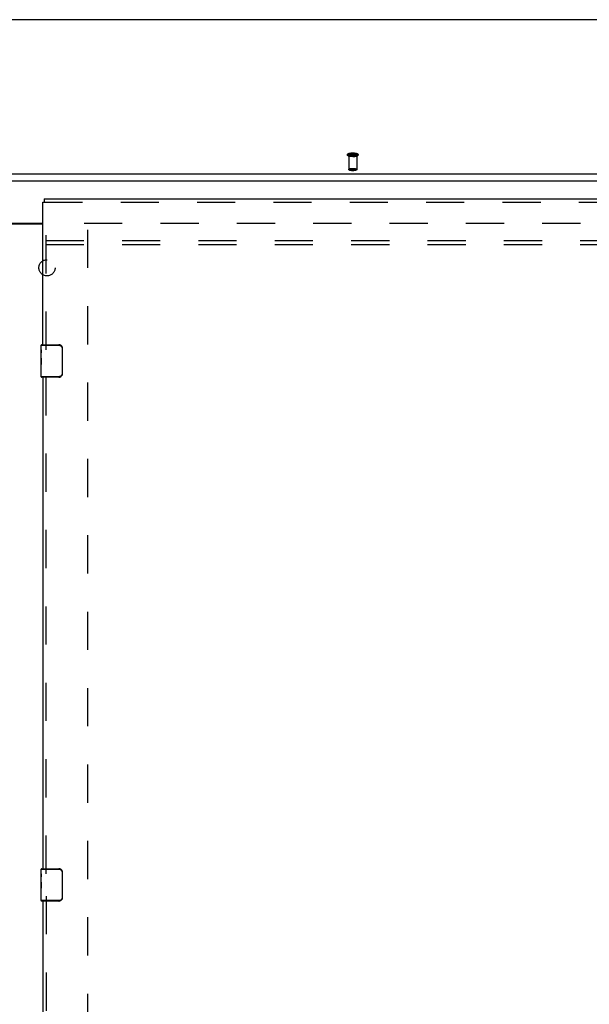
# Model space of a CAD drawing. Header units: inches. Extents: x 0 to 214, y 0 to 139.
# Tile 118 of 147: x 65 to 83, y 72 to 102. Entities that reach past the tile are written whole.
import ezdxf

# ---------------------------------------------------------------- set-up
doc = ezdxf.new("R2010")
doc.units = ezdxf.units.IN
doc.header["$LTSCALE"] = 11.786071
doc.header["$MEASUREMENT"] = 0
doc.linetypes.add('HIDDEN', pattern=[0.2, 0.1, -0.1])
doc.layers.get('0').update_dxf_attribs({"linetype": 'CONTINUOUS'})
for name, color, linetype in [('DEFAULT_2', 8, 'HIDDEN'), ('MAIN_OR_RIGHT_DOOR_ASSEMBLY', 7, 'CONTINUOUS'), ('SUBPANEL', 7, 'CONTINUOUS')]:
    doc.layers.add(name, color=color, linetype=linetype)

msp = doc.modelspace()

# ---------------------------------------------------------------- linework, layer by layer
at = {"color": 7, "linetype": 'Continuous'}
for p, q in [((96.602, 102.357), (35.831, 102.357)), ((37.451, 97.601), (93.732, 97.601)), ((37.466, 97.382), (93.716, 97.382)), ((64.654, 96.077), (65.966, 96.077))]:
    msp.add_line(p, q, dxfattribs=at)
at = {"color": 3, "linetype": 'Continuous'}
msp.add_line((64.654, 96.062), (65.966, 96.062), dxfattribs=at)
at = {"layer": 'DEFAULT_2', "color": 8, "linetype": 'HIDDEN'}
for p, q in [((75.405, 98.168), (75.405, 97.737)), ((75.653, 98.168), (75.653, 97.737)), ((67.237, 96.077), (93.716, 96.077)), ((67.341, 95.876), (67.341, 39.279))]:
    msp.add_line(p, q, dxfattribs=at)
for points in [[(75.529, 98.131), (75.517, 98.131), (75.505, 98.131), (75.494, 98.132), (75.482, 98.133), (75.471, 98.134), (75.46, 98.135), (75.45, 98.137), (75.44, 98.139), (75.43, 98.141), (75.421, 98.143), (75.412, 98.146), (75.404, 98.148), (75.397, 98.151), (75.391, 98.154), (75.385, 98.157), (75.381, 98.161), (75.377, 98.164), (75.373, 98.168), (75.371, 98.171), (75.368, 98.175), (75.367, 98.18), (75.366, 98.184), (75.365, 98.188), (75.365, 98.193), (75.366, 98.197), (75.368, 98.202), (75.37, 98.206), (75.373, 98.21), (75.376, 98.214), (75.38, 98.217), (75.385, 98.221), (75.39, 98.224), (75.396, 98.227), (75.403, 98.23), (75.411, 98.233), (75.42, 98.235), (75.43, 98.238), (75.44, 98.24), (75.45, 98.242), (75.46, 98.243), (75.471, 98.244), (75.482, 98.246), (75.494, 98.246), (75.505, 98.247), (75.517, 98.247), (75.529, 98.247)], [(75.529, 98.173), (75.518, 98.173), (75.508, 98.174), (75.497, 98.174), (75.487, 98.175), (75.477, 98.176), (75.467, 98.177), (75.458, 98.178), (75.449, 98.18), (75.44, 98.181), (75.432, 98.183), (75.425, 98.185), (75.418, 98.187), (75.411, 98.189), (75.406, 98.192), (75.401, 98.194), (75.397, 98.197), (75.393, 98.199), (75.39, 98.202), (75.388, 98.204), (75.387, 98.207), (75.387, 98.21), (75.387, 98.213), (75.388, 98.215), (75.39, 98.218), (75.393, 98.221), (75.397, 98.223), (75.401, 98.226), (75.406, 98.228), (75.411, 98.231), (75.418, 98.233), (75.425, 98.235), (75.432, 98.237), (75.44, 98.239), (75.449, 98.24), (75.458, 98.242), (75.467, 98.243), (75.477, 98.244), (75.487, 98.245), (75.497, 98.246), (75.508, 98.246), (75.518, 98.247), (75.529, 98.247)], [(75.529, 98.132), (75.518, 98.132), (75.508, 98.132), (75.497, 98.133), (75.487, 98.133), (75.477, 98.134), (75.467, 98.135), (75.458, 98.137), (75.449, 98.138), (75.44, 98.14), (75.432, 98.141), (75.425, 98.143), (75.418, 98.145), (75.411, 98.148), (75.406, 98.15), (75.401, 98.152), (75.397, 98.155), (75.393, 98.158), (75.39, 98.16), (75.388, 98.163), (75.387, 98.166), (75.387, 98.168), (75.387, 98.171), (75.388, 98.174), (75.39, 98.177), (75.393, 98.179), (75.397, 98.182), (75.401, 98.184), (75.406, 98.187), (75.411, 98.189), (75.418, 98.191), (75.425, 98.193), (75.432, 98.195), (75.44, 98.197), (75.449, 98.199), (75.458, 98.2), (75.467, 98.202), (75.477, 98.203), (75.487, 98.204), (75.497, 98.204), (75.508, 98.205), (75.518, 98.205), (75.529, 98.205)], [(75.405, 98.168), (75.405, 98.171), (75.406, 98.173), (75.408, 98.176), (75.411, 98.178), (75.414, 98.181), (75.418, 98.183), (75.423, 98.185), (75.428, 98.187), (75.434, 98.189), (75.441, 98.191), (75.448, 98.193), (75.456, 98.194), (75.464, 98.196), (75.472, 98.197), (75.481, 98.198), (75.49, 98.199), (75.5, 98.2), (75.509, 98.2), (75.519, 98.2), (75.529, 98.201)], [(75.529, 98.136), (75.519, 98.136), (75.509, 98.137), (75.5, 98.137), (75.49, 98.138), (75.481, 98.139), (75.472, 98.14), (75.464, 98.141), (75.456, 98.142), (75.448, 98.144), (75.441, 98.146), (75.434, 98.148), (75.428, 98.15), (75.423, 98.152), (75.418, 98.154), (75.414, 98.156), (75.411, 98.159), (75.408, 98.161), (75.406, 98.163), (75.405, 98.166), (75.405, 98.168)], [(75.529, 98.247), (75.539, 98.247), (75.55, 98.246), (75.56, 98.246), (75.57, 98.245), (75.58, 98.244), (75.59, 98.243), (75.6, 98.242), (75.609, 98.24), (75.617, 98.239), (75.625, 98.237), (75.633, 98.235), (75.64, 98.233), (75.646, 98.231), (75.652, 98.228), (75.657, 98.226), (75.661, 98.223), (75.664, 98.221), (75.667, 98.218), (75.669, 98.215), (75.67, 98.213), (75.671, 98.21), (75.67, 98.207), (75.669, 98.204), (75.667, 98.202), (75.664, 98.199), (75.661, 98.197), (75.657, 98.194), (75.652, 98.192), (75.646, 98.189), (75.64, 98.187), (75.633, 98.185), (75.625, 98.183), (75.617, 98.181), (75.609, 98.18), (75.6, 98.178), (75.59, 98.177), (75.58, 98.176), (75.57, 98.175), (75.56, 98.174), (75.55, 98.174), (75.539, 98.173), (75.529, 98.173)], [(75.529, 98.247), (75.54, 98.247), (75.552, 98.247), (75.564, 98.246), (75.575, 98.246), (75.586, 98.244), (75.597, 98.243), (75.608, 98.242), (75.618, 98.24), (75.628, 98.238), (75.637, 98.235), (75.646, 98.233), (75.654, 98.23), (75.661, 98.227), (75.667, 98.224), (75.672, 98.221), (75.677, 98.218), (75.681, 98.214), (75.684, 98.211), (75.687, 98.207), (75.689, 98.203), (75.691, 98.199), (75.692, 98.194), (75.692, 98.19), (75.692, 98.186), (75.691, 98.181), (75.69, 98.177), (75.688, 98.173), (75.685, 98.169), (75.681, 98.165), (75.677, 98.161), (75.673, 98.158), (75.667, 98.155), (75.661, 98.152), (75.654, 98.149), (75.646, 98.146), (75.637, 98.143), (75.628, 98.141), (75.618, 98.139), (75.608, 98.137), (75.597, 98.135), (75.586, 98.134), (75.575, 98.133), (75.564, 98.132), (75.552, 98.131), (75.54, 98.131), (75.529, 98.131)], [(75.529, 98.205), (75.539, 98.205), (75.55, 98.205), (75.56, 98.204), (75.57, 98.204), (75.58, 98.203), (75.59, 98.202), (75.6, 98.2), (75.609, 98.199), (75.617, 98.197), (75.625, 98.195), (75.633, 98.193), (75.64, 98.191), (75.646, 98.189), (75.652, 98.187), (75.657, 98.184), (75.661, 98.182), (75.664, 98.179), (75.667, 98.177), (75.669, 98.174), (75.67, 98.171), (75.671, 98.168), (75.67, 98.166), (75.669, 98.163), (75.667, 98.16), (75.664, 98.158), (75.661, 98.155), (75.657, 98.152), (75.652, 98.15), (75.646, 98.148), (75.64, 98.145), (75.633, 98.143), (75.625, 98.141), (75.617, 98.14), (75.609, 98.138), (75.6, 98.137), (75.59, 98.135), (75.58, 98.134), (75.57, 98.133), (75.56, 98.133), (75.55, 98.132), (75.539, 98.132), (75.529, 98.132)], [(75.653, 98.168), (75.652, 98.171), (75.651, 98.173), (75.649, 98.176), (75.647, 98.178), (75.643, 98.181), (75.639, 98.183), (75.634, 98.185), (75.629, 98.187), (75.623, 98.189), (75.616, 98.191), (75.609, 98.193), (75.602, 98.194), (75.594, 98.196), (75.585, 98.197), (75.576, 98.198), (75.567, 98.199), (75.558, 98.2), (75.548, 98.2), (75.538, 98.2), (75.529, 98.201)], [(75.529, 98.136), (75.538, 98.136), (75.548, 98.137), (75.558, 98.137), (75.567, 98.138), (75.576, 98.139), (75.585, 98.14), (75.594, 98.141), (75.602, 98.142), (75.609, 98.144), (75.616, 98.146), (75.623, 98.148), (75.629, 98.15), (75.634, 98.152), (75.639, 98.154), (75.643, 98.156), (75.647, 98.159), (75.649, 98.161), (75.651, 98.163), (75.652, 98.166), (75.653, 98.168)], [(75.405, 97.737), (75.405, 97.739), (75.406, 97.742), (75.408, 97.744), (75.411, 97.747), (75.414, 97.749), (75.419, 97.751), (75.423, 97.754), (75.429, 97.756), (75.435, 97.758), (75.442, 97.76), (75.449, 97.761), (75.457, 97.763), (75.465, 97.764), (75.474, 97.765), (75.483, 97.766), (75.492, 97.767), (75.502, 97.768), (75.511, 97.768), (75.52, 97.769), (75.529, 97.769)], [(75.529, 97.705), (75.52, 97.705), (75.511, 97.705), (75.502, 97.705), (75.492, 97.706), (75.483, 97.707), (75.474, 97.708), (75.465, 97.709), (75.457, 97.71), (75.449, 97.712), (75.442, 97.714), (75.435, 97.716), (75.429, 97.718), (75.423, 97.72), (75.419, 97.722), (75.414, 97.724), (75.411, 97.727), (75.408, 97.729), (75.406, 97.732), (75.405, 97.734), (75.405, 97.737)], [(75.529, 97.697), (75.52, 97.697), (75.511, 97.698), (75.502, 97.698), (75.493, 97.699), (75.484, 97.699), (75.476, 97.7), (75.468, 97.702), (75.46, 97.703), (75.452, 97.704), (75.445, 97.706), (75.439, 97.708), (75.432, 97.71), (75.427, 97.712), (75.422, 97.715), (75.418, 97.717), (75.414, 97.72), (75.411, 97.722), (75.409, 97.725), (75.407, 97.728), (75.406, 97.731), (75.405, 97.734), (75.405, 97.737)], [(75.529, 97.697), (75.521, 97.698), (75.512, 97.698), (75.504, 97.698), (75.495, 97.699), (75.487, 97.7), (75.478, 97.701), (75.47, 97.702), (75.463, 97.703), (75.456, 97.704), (75.449, 97.706), (75.443, 97.708), (75.437, 97.709), (75.432, 97.711), (75.427, 97.713), (75.424, 97.716), (75.42, 97.718), (75.418, 97.72), (75.416, 97.722), (75.415, 97.725), (75.415, 97.727), (75.415, 97.729), (75.416, 97.732), (75.418, 97.734), (75.42, 97.736), (75.424, 97.738), (75.427, 97.741), (75.432, 97.743), (75.437, 97.745), (75.443, 97.746), (75.449, 97.748), (75.456, 97.75), (75.463, 97.751), (75.47, 97.752), (75.478, 97.753), (75.487, 97.754), (75.495, 97.755), (75.504, 97.756), (75.512, 97.756), (75.521, 97.756), (75.529, 97.757)], [(75.529, 97.769), (75.538, 97.769), (75.547, 97.768), (75.556, 97.768), (75.565, 97.767), (75.574, 97.766), (75.583, 97.765), (75.592, 97.764), (75.6, 97.763), (75.608, 97.761), (75.616, 97.76), (75.622, 97.758), (75.628, 97.756), (75.634, 97.754), (75.639, 97.751), (75.643, 97.749), (75.646, 97.747), (75.649, 97.744), (75.651, 97.742), (75.652, 97.739), (75.653, 97.737)], [(75.529, 97.757), (75.537, 97.756), (75.545, 97.756), (75.554, 97.756), (75.562, 97.755), (75.571, 97.754), (75.579, 97.753), (75.587, 97.752), (75.595, 97.751), (75.602, 97.75), (75.609, 97.748), (75.615, 97.746), (75.62, 97.745), (75.625, 97.743), (75.63, 97.741), (75.634, 97.738), (75.637, 97.736), (75.639, 97.734), (75.641, 97.732), (75.642, 97.729), (75.643, 97.727), (75.642, 97.725), (75.641, 97.722), (75.64, 97.72), (75.637, 97.718), (75.634, 97.716), (75.63, 97.713), (75.626, 97.711), (75.62, 97.709), (75.615, 97.708), (75.609, 97.706), (75.602, 97.704), (75.595, 97.703), (75.587, 97.702), (75.579, 97.701), (75.571, 97.7), (75.562, 97.699), (75.554, 97.698), (75.545, 97.698), (75.537, 97.698), (75.529, 97.697)], [(75.653, 97.737), (75.652, 97.734), (75.651, 97.732), (75.649, 97.729), (75.647, 97.727), (75.643, 97.724), (75.639, 97.722), (75.634, 97.72), (75.628, 97.718), (75.622, 97.716), (75.616, 97.714), (75.608, 97.712), (75.6, 97.71), (75.592, 97.709), (75.583, 97.708), (75.574, 97.707), (75.565, 97.706), (75.556, 97.705), (75.547, 97.705), (75.538, 97.705), (75.529, 97.705)], [(75.653, 97.737), (75.652, 97.734), (75.652, 97.731), (75.65, 97.728), (75.648, 97.725), (75.646, 97.722), (75.643, 97.72), (75.64, 97.717), (75.636, 97.715), (75.631, 97.712), (75.625, 97.71), (75.619, 97.708), (75.612, 97.706), (75.605, 97.704), (75.597, 97.703), (75.59, 97.702), (75.582, 97.7), (75.573, 97.699), (75.565, 97.699), (75.556, 97.698), (75.547, 97.698), (75.538, 97.697), (75.529, 97.697)]]:
    msp.add_lwpolyline(points, dxfattribs=at)
at = {"layer": 'MAIN_OR_RIGHT_DOOR_ASSEMBLY', "color": 3, "linetype": 'Continuous'}
for p, q in [((65.966, 92.327), (65.966, 96.723)), ((66.008, 96.827), (94.487, 96.827)), ((65.966, 91.327), (65.966, 76.16)), ((65.966, 75.16), (65.966, 59.994))]:
    msp.add_line(p, q, dxfattribs=at)
at = {"layer": 'MAIN_OR_RIGHT_DOOR_ASSEMBLY', "color": 7, "linetype": 'Continuous'}
for p, q in [((65.966, 96.723), (66.008, 96.723)), ((66.008, 96.827), (66.008, 96.723)), ((65.906, 92.166), (65.906, 92.312)), ((65.906, 92.312), (66.464, 92.312)), ((65.906, 91.909), (65.906, 92.166)), ((65.912, 92.11), (65.906, 92.11)), ((65.906, 92.079), (65.913, 92.079)), ((65.913, 91.942), (65.913, 92.079)), ((65.921, 92.327), (66.461, 92.327)), ((66.169, 92.327), (66.169, 92.312)), ((66.426, 92.327), (66.426, 92.312)), ((66.554, 92.227), (66.554, 91.427)), ((66.561, 92.227), (66.554, 92.227)), ((66.561, 92.227), (66.561, 91.427)), ((65.906, 91.942), (65.913, 91.942)), ((65.906, 91.342), (65.906, 91.906)), ((65.908, 91.879), (65.906, 91.879)), ((65.908, 91.881), (65.909, 91.859)), ((65.906, 91.748), (65.912, 91.748)), ((65.906, 91.712), (65.913, 91.712)), ((65.906, 91.649), (65.913, 91.649)), ((65.906, 91.481), (65.913, 91.481)), ((65.913, 91.481), (65.913, 91.712)), ((66.464, 91.342), (65.906, 91.342)), ((66.461, 91.327), (65.921, 91.327)), ((66.169, 91.327), (66.169, 91.342)), ((66.426, 91.327), (66.426, 91.342)), ((66.561, 91.427), (66.554, 91.427)), ((65.906, 76), (65.906, 76.145)), ((65.906, 76.145), (66.464, 76.145)), ((65.906, 75.742), (65.906, 75.999)), ((65.921, 76.16), (66.461, 76.16)), ((66.169, 76.16), (66.169, 76.145)), ((66.426, 76.16), (66.426, 76.145)), ((66.554, 76.06), (66.554, 75.26)), ((66.561, 76.06), (66.554, 76.06)), ((66.561, 76.06), (66.561, 75.26)), ((65.912, 75.943), (65.906, 75.943)), ((65.906, 75.912), (65.913, 75.912)), ((65.906, 75.776), (65.913, 75.776)), ((65.906, 75.175), (65.906, 75.739)), ((65.908, 75.713), (65.906, 75.713)), ((65.908, 75.715), (65.909, 75.693)), ((65.913, 75.776), (65.913, 75.912)), ((65.906, 75.581), (65.912, 75.581)), ((65.906, 75.545), (65.913, 75.545)), ((65.906, 75.482), (65.913, 75.482)), ((65.913, 75.315), (65.913, 75.545)), ((65.906, 75.315), (65.913, 75.315)), ((66.464, 75.175), (65.906, 75.175)), ((66.461, 75.16), (65.921, 75.16)), ((66.169, 75.16), (66.169, 75.175)), ((66.426, 75.16), (66.426, 75.175)), ((66.561, 75.26), (66.554, 75.26))]:
    msp.add_line(p, q, dxfattribs=at)
at = {"layer": 'MAIN_OR_RIGHT_DOOR_ASSEMBLY', "color": 8, "linetype": 'HIDDEN'}
for p, q in [((66.008, 96.723), (94.487, 96.723)), ((66.07, 92.172), (66.07, 96.723)), ((66.07, 76.005), (66.07, 91.482)), ((66.07, 75.315), (66.07, 59.839))]:
    msp.add_line(p, q, dxfattribs=at)
at = {"layer": 'MAIN_OR_RIGHT_DOOR_ASSEMBLY', "color": 7, "linetype": 'Continuous'}
for points in [[(65.906, 92.166), (65.906, 92.163), (65.907, 92.158), (65.907, 92.153), (65.909, 92.139)], [(65.909, 92.139), (65.91, 92.132), (65.911, 92.124), (65.912, 92.115)], [(65.912, 92.115), (65.912, 92.106), (65.913, 92.097), (65.913, 92.088), (65.913, 92.079)], [(66.461, 92.327), (66.462, 92.327), (66.462, 92.326), (66.462, 92.325), (66.463, 92.324), (66.463, 92.323), (66.463, 92.321), (66.463, 92.319), (66.463, 92.317), (66.463, 92.314), (66.464, 92.312)], [(66.464, 92.312), (66.472, 92.312), (66.48, 92.311), (66.489, 92.309), (66.497, 92.306), (66.505, 92.303), (66.512, 92.299), (66.519, 92.294), (66.526, 92.289), (66.531, 92.283), (66.536, 92.278), (66.54, 92.272), (66.544, 92.267), (66.546, 92.261), (66.549, 92.256), (66.55, 92.251), (66.552, 92.245), (66.553, 92.241), (66.553, 92.236), (66.554, 92.231), (66.554, 92.227)], [(66.554, 92.263), (66.556, 92.258), (66.558, 92.252), (66.559, 92.246), (66.56, 92.24), (66.561, 92.233), (66.561, 92.227)], [(65.906, 91.909), (65.906, 91.9), (65.907, 91.891), (65.908, 91.881)], [(65.909, 91.859), (65.91, 91.848), (65.911, 91.836), (65.912, 91.823), (65.913, 91.811), (65.913, 91.798), (65.913, 91.785), (65.913, 91.772), (65.913, 91.759), (65.912, 91.747), (65.911, 91.735), (65.91, 91.723)], [(66.461, 91.327), (66.462, 91.327), (66.462, 91.328), (66.462, 91.329), (66.463, 91.33), (66.463, 91.331), (66.463, 91.333), (66.463, 91.335), (66.463, 91.337), (66.463, 91.34), (66.464, 91.342)], [(66.554, 91.427), (66.554, 91.423), (66.553, 91.418), (66.553, 91.414), (66.552, 91.409), (66.55, 91.404), (66.549, 91.398), (66.546, 91.393), (66.544, 91.388), (66.54, 91.382), (66.536, 91.376), (66.531, 91.371), (66.526, 91.365), (66.519, 91.36), (66.512, 91.355), (66.505, 91.351), (66.497, 91.348), (66.489, 91.345), (66.48, 91.344), (66.472, 91.342), (66.464, 91.342)], [(66.561, 91.427), (66.561, 91.421), (66.56, 91.415), (66.559, 91.408), (66.558, 91.402), (66.556, 91.397), (66.554, 91.391)], [(65.906, 76), (65.906, 75.996), (65.907, 75.991), (65.907, 75.986), (65.909, 75.973)], [(65.909, 75.973), (65.91, 75.965), (65.911, 75.957), (65.912, 75.949)], [(66.461, 76.16), (66.462, 76.16), (66.462, 76.16), (66.462, 76.159), (66.463, 76.158), (66.463, 76.156), (66.463, 76.154), (66.463, 76.152), (66.463, 76.15), (66.463, 76.148), (66.464, 76.145)], [(66.464, 76.145), (66.472, 76.145), (66.48, 76.144), (66.489, 76.142), (66.497, 76.139), (66.505, 76.136), (66.512, 76.132), (66.519, 76.127), (66.526, 76.122), (66.531, 76.117), (66.536, 76.111), (66.54, 76.105), (66.544, 76.1), (66.546, 76.094), (66.549, 76.089), (66.55, 76.084), (66.552, 76.079), (66.553, 76.074), (66.553, 76.069), (66.554, 76.065), (66.554, 76.06)], [(66.554, 76.097), (66.556, 76.091), (66.558, 76.085), (66.559, 76.079), (66.56, 76.073), (66.561, 76.067), (66.561, 76.06)], [(65.906, 75.742), (65.906, 75.734), (65.907, 75.725), (65.908, 75.715)], [(65.909, 75.693), (65.91, 75.681), (65.911, 75.669), (65.912, 75.657), (65.913, 75.644), (65.913, 75.631), (65.913, 75.618), (65.913, 75.606), (65.913, 75.593), (65.912, 75.58), (65.911, 75.568), (65.91, 75.556)], [(65.912, 75.949), (65.912, 75.94), (65.913, 75.931), (65.913, 75.921), (65.913, 75.912)], [(66.461, 75.16), (66.462, 75.161), (66.462, 75.161), (66.462, 75.162), (66.463, 75.163), (66.463, 75.165), (66.463, 75.167), (66.463, 75.169), (66.463, 75.171), (66.463, 75.173), (66.464, 75.175)], [(66.554, 75.26), (66.554, 75.256), (66.553, 75.252), (66.553, 75.247), (66.552, 75.242), (66.55, 75.237), (66.549, 75.232), (66.546, 75.226), (66.544, 75.221), (66.54, 75.215), (66.536, 75.21), (66.531, 75.204), (66.526, 75.199), (66.519, 75.194), (66.512, 75.189), (66.505, 75.185), (66.497, 75.181), (66.489, 75.179), (66.48, 75.177), (66.472, 75.176), (66.464, 75.175)], [(66.561, 75.26), (66.561, 75.254), (66.56, 75.248), (66.559, 75.242), (66.558, 75.236), (66.556, 75.23), (66.554, 75.224)]]:
    msp.add_lwpolyline(points, dxfattribs=at)
for centre, radius, start, end in [((65.921, 92.312), 0.015, 90, 180), ((66.461, 92.227), 0.1, 21.1999, 90), ((65.921, 91.342), 0.015, 180, 270), ((66.461, 91.427), 0.1, 270, 338.7946), ((65.921, 76.145), 0.015, 90, 180), ((66.461, 76.06), 0.1, 21.1999, 90), ((65.921, 75.175), 0.015, 180, 270), ((66.461, 75.26), 0.1, 270, 338.7946)]:
    msp.add_arc(centre, radius, start, end, dxfattribs=at)
for centre in [(66.169, 91.743), (66.169, 75.576)]:
    msp.add_ellipse(centre, major_axis=(0.263, 0), ratio=0.432808, start_param=3.141593, end_param=3.321581, dxfattribs=at)
at = {"layer": 'SUBPANEL', "color": 8, "linetype": 'HIDDEN'}
for p, q in [((40.122, 95.546), (92.06, 95.546)), ((40.122, 95.421), (92.06, 95.421))]:
    msp.add_line(p, q, dxfattribs=at)
msp.add_circle((66.091, 94.702), 0.25, dxfattribs=at)

doc.saveas('drawing.dxf')
